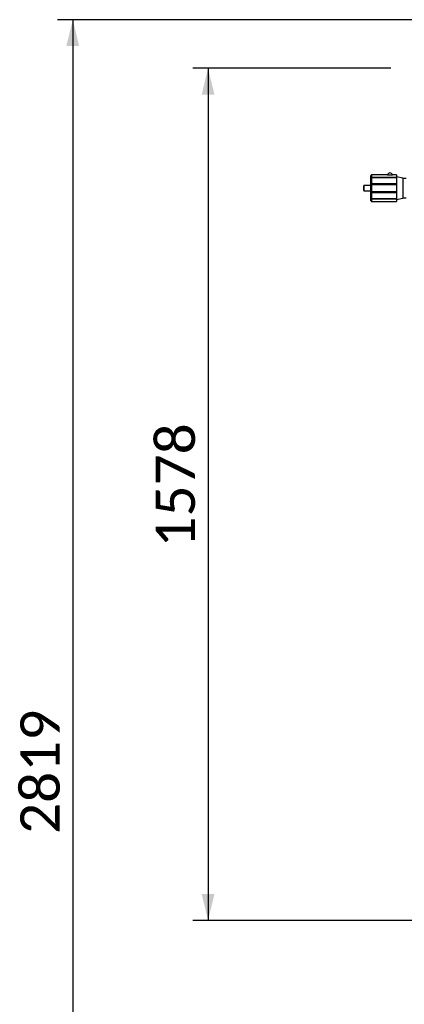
# Paper-space layout 'Sheet1' of a CAD drawing. Header units: millimetres. Extents: x 0 to 23548, y 0 to 16632.
# Tile 117 of 143: x 8884 to 9597, y 12779 to 14602. Entities that reach past the tile are written whole.
import ezdxf

# ---------------------------------------------------------------- set-up
doc = ezdxf.new("R2010")
doc.units = ezdxf.units.MM
doc.linetypes.add('SLD-Sólida', pattern=[0])
doc.layers.add('DETALHAMENTO', color=8, linetype='SLD-Sólida')
doc.styles.add('SLDTEXTSTYLE2', font='CALIBRI.TTF')
doc.dimstyles.new('SLDDIMSTYLE1', dxfattribs={"dimtxt": 72.8, "dimasz": 49, "dimexe": 0, "dimexo": 0.0625, "dimgap": 18.2, "dimtad": 1, "dimdec": 0, "dimrnd": 1e-09, "dimzin": 12, "dimdsep": 46, "dimtxsty": 'SLDTEXTSTYLE2', "dimsah": 1, "dimcen": 0.09, "dimadec": 0, "dimazin": 3, "dimtfac": 1, "dimtdec": 0, "dimtofl": 0, "dimtmove": 0, "dimatfit": 3, "dimfxl": 0, "dimfrac": 2, "dimtolj": 1, "dimtzin": 12, "dimarcsym": 0})

# ---------------------------------------------------------------- blocks, each defined once
blk = doc.blocks.new('_D_3')
at = {"layer": 'DETALHAMENTO', "ltscale": 28}
for p, q in [((9571.6, 14511.7), (9205, 14511.7)), ((9233, 14511.7), (9233, 12933.8)), ((9638.7, 12933.8), (9205, 12933.8))]:
    blk.add_line(p, q, dxfattribs=at)
for points in [[(9233, 14511.7), (9221.1, 14462.7), (9244.9, 14462.7)], [(9233, 12933.8), (9244.9, 12982.8), (9221.1, 12982.8)]]:
    blk.add_solid(points, dxfattribs=at)
at = {"layer": 'DETALHAMENTO', "ltscale": 28, "insert": (9135.9, 13624.3), "char_height": 72.8, "attachment_point": 1, "rotation": 90, "style": 'SLDTEXTSTYLE2'}
blk.add_mtext('1578', dxfattribs=at)
blk = doc.blocks.new('_D_4')
at = {"layer": 'DETALHAMENTO', "ltscale": 28}
for p, q in [((9638.2, 14601.7), (8954.3, 14601.7)), ((8982.3, 14601.7), (8982.3, 11783.2)), ((9681.8, 11783.2), (8954.3, 11783.2))]:
    blk.add_line(p, q, dxfattribs=at)
for points in [[(8982.3, 14601.7), (8970.4, 14552.7), (8994.2, 14552.7)], [(8982.3, 11783.2), (8994.2, 11832.2), (8970.4, 11832.2)]]:
    blk.add_solid(points, dxfattribs=at)
at = {"layer": 'DETALHAMENTO', "ltscale": 28, "insert": (8885.2, 13094), "char_height": 72.8, "attachment_point": 1, "rotation": 90, "style": 'SLDTEXTSTYLE2'}
blk.add_mtext('2819', dxfattribs=at)

psp = doc.layouts.new('Sheet1')

# ---------------------------------------------------------------- linework, layer by layer
at = {"color": 7, "linetype": 'SLD-Sólida', "lineweight": 25, "ltscale": 28}
for p, q in [((9534.576, 14308.513), (9534.576, 14312.959)), ((9535.801, 14314.154), (9535.801, 14310.184)), ((9565.467, 14314.154), (9535.801, 14314.154)), ((9581.896, 14314.154), (9574.665, 14314.154)), ((9581.896, 14314.154), (9581.896, 14310.184)), ((9521.576, 14285.284), (9521.576, 14294.084)), ((9534.576, 14294.584), (9522.076, 14294.584)), ((9522.076, 14284.784), (9522.076, 14294.584)), ((9534.576, 14296.876), (9534.576, 14308.513)), ((9534.576, 14282.491), (9534.576, 14296.876)), ((9581.896, 14296.876), (9534.576, 14296.876)), ((9535.801, 14310.184), (9581.896, 14310.184)), ((9535.801, 14308.778), (9535.801, 14298.383)), ((9581.896, 14308.778), (9535.801, 14308.778)), ((9535.801, 14298.383), (9581.896, 14298.383)), ((9535.801, 14296.108), (9535.801, 14283.259)), ((9581.896, 14296.108), (9535.801, 14296.108)), ((9593.726, 14308.059), (9581.896, 14310.509)), ((9581.896, 14310.184), (9581.896, 14308.778)), ((9581.896, 14308.778), (9581.896, 14298.383)), ((9581.896, 14298.383), (9581.896, 14296.876)), ((9581.896, 14296.876), (9581.896, 14296.108)), ((9581.896, 14296.108), (9581.896, 14283.259)), ((9593.726, 14308.059), (9593.726, 14271.309)), ((9600.096, 14307.323), (9593.726, 14307.323)), ((9522.076, 14284.784), (9534.576, 14284.784)), ((9581.896, 14282.491), (9534.576, 14282.491)), ((9534.576, 14270.854), (9534.576, 14282.491)), ((9535.801, 14283.259), (9581.896, 14283.259)), ((9581.896, 14280.984), (9535.801, 14280.984)), ((9535.801, 14280.984), (9535.801, 14270.589)), ((9581.896, 14283.259), (9581.896, 14282.491)), ((9581.896, 14282.491), (9581.896, 14280.984)), ((9581.896, 14280.984), (9581.896, 14270.589)), ((9534.576, 14266.409), (9534.576, 14270.854)), ((9535.801, 14270.589), (9581.896, 14270.589)), ((9581.896, 14269.183), (9535.801, 14269.183)), ((9535.801, 14269.183), (9535.801, 14265.213)), ((9535.801, 14265.213), (9581.896, 14265.213)), ((9581.896, 14268.859), (9593.726, 14271.309)), ((9581.896, 14270.589), (9581.896, 14269.183)), ((9581.896, 14269.183), (9581.896, 14265.213)), ((9593.726, 14272.044), (9600.096, 14272.044))]:
    psp.add_line(p, q, dxfattribs=at)
at = {"color": 7, "linetype": 'SLD-Sólida', "lineweight": 25, "ltscale": 784}
for centre, radius, start, end in [((9570.066, 14312.959), 4.9, 14.125158, 165.874842), ((9522.076, 14294.084), 0.5, 90, 180), ((9522.076, 14285.284), 0.5, 180, 270)]:
    psp.add_arc(centre, radius, start, end, dxfattribs=at)
at = {"color": 7, "linetype": 'SLD-Sólida', "lineweight": 25, "ltscale": 28}
for points, knots in [([(9535.801, 14314.154), (9535.567, 14313.929), (9535.154, 14313.533), (9534.75, 14313.132), (9534.576, 14312.959)], [0, 0, 0, 0, 0.56826941, 1, 1, 1, 1]), ([(9574.665, 14314.154), (9574.483, 14314.119), (9574.119, 14314.048), (9572.97, 14313.868), (9571.57, 14313.733), (9570.025, 14313.683), (9568.498, 14313.737), (9567.112, 14313.876), (9566.003, 14314.05), (9565.647, 14314.119), (9565.467, 14314.154)], [0, 0, 0, 0, 0.12916583, 0.25837588, 0.38627792, 0.49999407, 0.62344673, 0.74683825, 0.87182773, 1, 1, 1, 1]), ([(9534.576, 14308.513), (9534.799, 14308.822), (9535.203, 14309.382), (9535.616, 14309.936), (9535.801, 14310.184)], [0, 0, 0, 0, 0.55168991, 1, 1, 1, 1]), ([(9535.801, 14308.778), (9535.567, 14308.728), (9535.154, 14308.641), (9534.75, 14308.552), (9534.576, 14308.513)], [0, 0, 0, 0, 0.56826941, 1, 1, 1, 1]), ([(9534.576, 14296.876), (9534.799, 14297.155), (9535.203, 14297.66), (9535.616, 14298.159), (9535.801, 14298.383)], [0, 0, 0, 0, 0.55168991, 1, 1, 1, 1]), ([(9535.801, 14296.108), (9535.567, 14296.253), (9535.154, 14296.507), (9534.75, 14296.765), (9534.576, 14296.876)], [0, 0, 0, 0, 0.56826941, 1, 1, 1, 1]), ([(9534.576, 14282.491), (9534.799, 14282.633), (9535.203, 14282.891), (9535.616, 14283.145), (9535.801, 14283.259)], [0, 0, 0, 0, 0.55168991, 1, 1, 1, 1]), ([(9535.801, 14280.984), (9535.567, 14281.268), (9535.154, 14281.768), (9534.75, 14282.273), (9534.576, 14282.491)], [0, 0, 0, 0, 0.56826941, 1, 1, 1, 1]), ([(9534.576, 14270.854), (9534.799, 14270.805), (9535.203, 14270.716), (9535.616, 14270.628), (9535.801, 14270.589)], [0, 0, 0, 0, 0.55168991, 1, 1, 1, 1]), ([(9535.801, 14269.183), (9535.567, 14269.498), (9535.154, 14270.052), (9534.75, 14270.612), (9534.576, 14270.854)], [0, 0, 0, 0, 0.56826941, 1, 1, 1, 1]), ([(9534.576, 14266.409), (9534.799, 14266.187), (9535.203, 14265.787), (9535.616, 14265.39), (9535.801, 14265.213)], [0, 0, 0, 0, 0.55168991, 1, 1, 1, 1])]:
    psp.add_open_spline(points, degree=3, knots=knots, dxfattribs=at)

# ---------------------------------------------------------------- dimensions: what is measured, and where the dimension line sits
at = {"layer": 'DETALHAMENTO', "ltscale": 28}
for base, p1, p2, picture, middle in [((8982.286118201, 11783.183601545), (9666.176242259, 14601.683601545), (9709.820722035, 11783.183601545), '_D_4', (8982.286118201, 13192.433601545)), ((9232.984, 12933.807), (9599.576, 14511.684), (9666.697, 12933.807), '_D_3', (9232.984, 13722.745))]:
    dim = psp.add_linear_dim(base=base, p1=p1, p2=p2, angle=90, dimstyle='SLDDIMSTYLE1', dxfattribs=at)
    dim.commit()
    dim.dimension.update_dxf_attribs({"geometry": picture, "text_midpoint": middle, "dimtype": 160})

doc.saveas('drawing.dxf')
